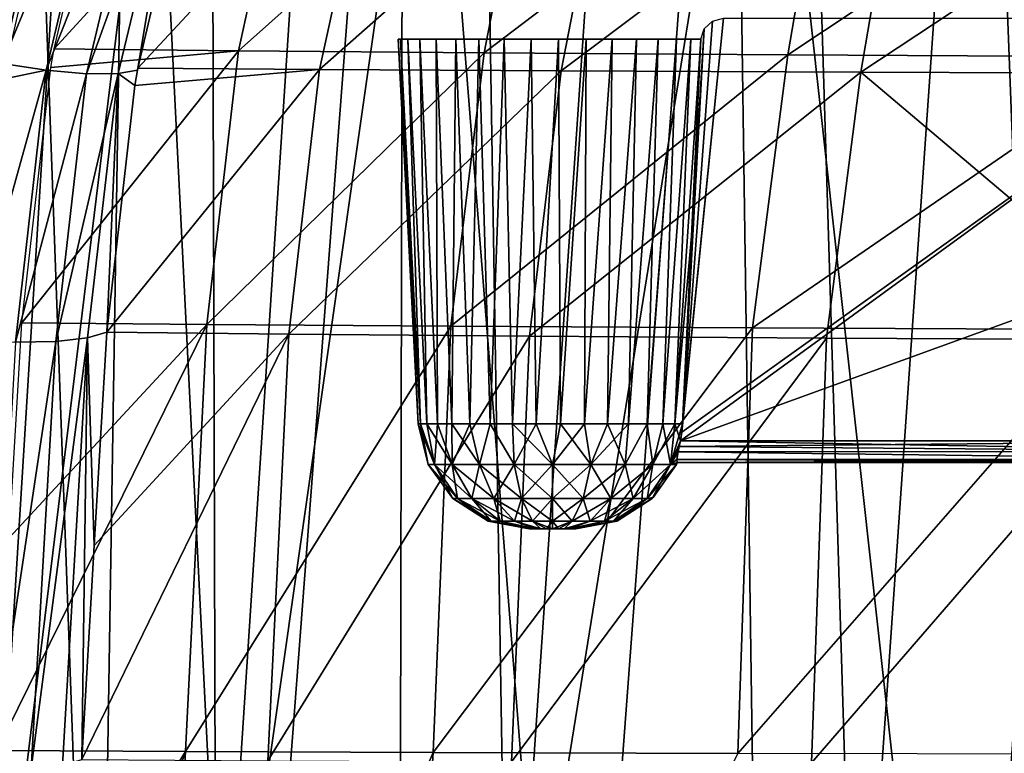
# Model space of a CAD drawing. Header units: millimetres. Extents: x -148 to 148, y -42 to 96.
# Tile 3 of 132: x -137 to -115, y -17 to 0. Entities that reach past the tile are written whole.
import ezdxf

# ---------------------------------------------------------------- set-up
doc = ezdxf.new("R2010")
doc.units = ezdxf.units.MM
doc.header["$LTSCALE"] = 127.314815
for name, color, linetype in [('146', 7, 'CONTINUOUS'), ('147', 7, 'CONTINUOUS'), ('148', 7, 'CONTINUOUS'), ('168', 7, 'CONTINUOUS'), ('174', 7, 'CONTINUOUS'), ('175', 7, 'CONTINUOUS'), ('188', 7, 'CONTINUOUS'), ('203', 7, 'CONTINUOUS'), ('206', 7, 'CONTINUOUS'), ('209', 7, 'CONTINUOUS'), ('210', 7, 'CONTINUOUS'), ('36', 7, 'CONTINUOUS'), ('43', 7, 'CONTINUOUS'), ('44', 7, 'CONTINUOUS'), ('90', 7, 'CONTINUOUS'), ('91', 7, 'CONTINUOUS'), ('92', 7, 'CONTINUOUS')]:
    doc.layers.add(name, color=color, linetype=linetype)

msp = doc.modelspace()

# ---------------------------------------------------------------- linework, layer by layer
at = {"layer": '146', "color": 40, "linetype": 'Continuous', "true_color": 0xfaa000}
for points in [[(-134.135, -31.5, -47.083), (-138.38, -31.5, -35.078), (-133.262, -16.508, -45.026), (-134.135, -31.5, -47.083)], [(-138.38, -31.5, -35.078), (-137.96, -24.195, -33.856), (-133.262, -16.508, -45.026), (-138.38, -31.5, -35.078)], [(-137.96, -24.195, -33.856), (-137.516, -16.487, -32.554), (-133.262, -16.508, -45.026), (-137.96, -24.195, -33.856)], [(-127.684, -16.53, -57.075), (-134.135, -31.5, -47.083), (-133.262, -16.508, -45.026), (-127.684, -16.53, -57.075)], [(-128.63, -31.5, -58.736), (-134.135, -31.5, -47.083), (-127.684, -16.53, -57.075), (-128.63, -31.5, -58.736)], [(-120.826, -16.552, -68.586), (-128.63, -31.5, -58.736), (-127.684, -16.53, -57.075), (-120.826, -16.552, -68.586)]]:
    msp.add_3dface(points, dxfattribs=at)
at = {"layer": '147', "color": 40, "linetype": 'Continuous', "true_color": 0xfaa000}
for points in [[(-137.239, -11.702, -31.739), (-136.954, -6.861, -30.911), (-132.788, -6.898, -43.445), (-137.239, -11.702, -31.739)], [(-133.262, -16.508, -45.026), (-137.516, -16.487, -32.554), (-132.788, -6.898, -43.445), (-133.262, -16.508, -45.026)], [(-137.516, -16.487, -32.554), (-137.239, -11.702, -31.739), (-132.788, -6.898, -43.445), (-137.516, -16.487, -32.554)], [(-127.287, -6.935, -55.563), (-133.262, -16.508, -45.026), (-132.788, -6.898, -43.445), (-127.287, -6.935, -55.563)], [(-127.684, -16.53, -57.075), (-133.262, -16.508, -45.026), (-127.287, -6.935, -55.563), (-127.684, -16.53, -57.075)], [(-120.494, -6.972, -67.145), (-127.684, -16.53, -57.075), (-127.287, -6.935, -55.563), (-120.494, -6.972, -67.145)], [(-120.826, -16.552, -68.586), (-127.684, -16.53, -57.075), (-120.494, -6.972, -67.145), (-120.826, -16.552, -68.586)], [(-112.462, -7.009, -78.076), (-120.826, -16.552, -68.586), (-120.494, -6.972, -67.145), (-112.462, -7.009, -78.076)], [(-112.739, -16.574, -79.445), (-120.826, -16.552, -68.586), (-112.462, -7.009, -78.076), (-112.739, -16.574, -79.445)]]:
    msp.add_3dface(points, dxfattribs=at)
at = {"layer": '148', "color": 40, "linetype": 'Continuous', "true_color": 0xfaa000}
for points in [[(-136.223, -0.691, -29.808), (-130.759, 5.276, -41.438), (-132.068, -0.736, -42.57), (-136.223, -0.691, -29.808)], [(-134.983, 4.583, -28.809), (-130.759, 5.276, -41.438), (-136.223, -0.691, -29.808), (-134.983, 4.583, -28.809)], [(-130.759, 5.276, -41.438), (-125.375, 5.235, -53.772), (-132.068, -0.736, -42.57), (-130.759, 5.276, -41.438)], [(-132.068, -0.736, -42.57), (-125.375, 5.235, -53.772), (-126.539, -0.781, -54.883), (-132.068, -0.736, -42.57)], [(-125.375, 5.235, -53.772), (-118.666, 5.194, -65.532), (-126.539, -0.781, -54.883), (-125.375, 5.235, -53.772)], [(-126.539, -0.781, -54.883), (-118.666, 5.194, -65.532), (-119.693, -0.826, -66.617), (-126.539, -0.781, -54.883)], [(-118.666, 5.194, -65.532), (-110.702, 5.153, -76.592), (-119.693, -0.826, -66.617), (-118.666, 5.194, -65.532)], [(-119.693, -0.826, -66.617), (-110.702, 5.153, -76.592), (-111.6, -0.871, -77.648), (-119.693, -0.826, -66.617)], [(-132.068, -0.736, -42.57), (-136.954, -6.861, -30.911), (-136.296, -1.106, -29.884), (-132.068, -0.736, -42.57)], [(-132.788, -6.898, -43.445), (-136.954, -6.861, -30.911), (-132.068, -0.736, -42.57), (-132.788, -6.898, -43.445)], [(-136.223, -0.691, -29.808), (-132.068, -0.736, -42.57), (-136.296, -1.106, -29.884), (-136.223, -0.691, -29.808)], [(-132.788, -6.898, -43.445), (-132.068, -0.736, -42.57), (-126.539, -0.781, -54.883), (-132.788, -6.898, -43.445)], [(-127.287, -6.935, -55.563), (-132.788, -6.898, -43.445), (-126.539, -0.781, -54.883), (-127.287, -6.935, -55.563)], [(-127.287, -6.935, -55.563), (-126.539, -0.781, -54.883), (-119.693, -0.826, -66.617), (-127.287, -6.935, -55.563)], [(-120.494, -6.972, -67.145), (-127.287, -6.935, -55.563), (-119.693, -0.826, -66.617), (-120.494, -6.972, -67.145)], [(-120.494, -6.972, -67.145), (-119.693, -0.826, -66.617), (-111.6, -0.871, -77.648), (-120.494, -6.972, -67.145)], [(-112.462, -7.009, -78.076), (-120.494, -6.972, -67.145), (-111.6, -0.871, -77.648), (-112.462, -7.009, -78.076)]]:
    msp.add_3dface(points, dxfattribs=at)
at = {"layer": '168', "color": 40, "linetype": 'Continuous', "true_color": 0xfaa000}
for points in [[(-140.665, -31.5, 44.071), (-135.252, -31.5, 56.771), (-137.048, 18.005, 45.095), (-140.665, -31.5, 44.071)], [(-135.252, -31.5, 56.771), (-134.477, 17.543, 51.353), (-137.048, 18.005, 45.095), (-135.252, -31.5, 56.771)], [(-135.252, -31.5, 56.771), (-132.022, -31.5, 62.952), (-134.477, 17.543, 51.353), (-135.252, -31.5, 56.771)], [(-132.022, -31.5, 62.952), (-128.354, 16.715, 63.443), (-134.477, 17.543, 51.353), (-132.022, -31.5, 62.952)], [(-132.022, -31.5, 62.952), (-128.449, -31.5, 69), (-128.354, 16.715, 63.443), (-132.022, -31.5, 62.952)], [(-128.449, -31.5, 69), (-124.534, -31.5, 74.9), (-128.354, 16.715, 63.443), (-128.449, -31.5, 69)], [(-124.534, -31.5, 74.9), (-120.964, 16.104, 74.892), (-128.354, 16.715, 63.443), (-124.534, -31.5, 74.9)], [(-124.534, -31.5, 74.9), (-120.284, -31.5, 80.635), (-120.964, 16.104, 74.892), (-124.534, -31.5, 74.9)], [(-120.284, -31.5, 80.635), (-115.704, -31.5, 86.19), (-120.964, 16.104, 74.892), (-120.284, -31.5, 80.635)], [(-115.704, -31.5, 86.19), (-112.374, 15.784, 85.596), (-120.964, 16.104, 74.892), (-115.704, -31.5, 86.19)], [(-115.704, -31.5, 86.19), (-110.8, -31.5, 91.548), (-112.374, 15.784, 85.596), (-115.704, -31.5, 86.19)]]:
    msp.add_3dface(points, dxfattribs=at)
at = {"layer": '174', "color": 40, "linetype": 'Continuous', "true_color": 0xfaa000}
for points in [[(-135.035, -7.065, -30.384), (-135.32, -11.875, -31.199), (-130.935, -7.112, -42.722), (-135.035, -7.065, -30.384)], [(-135.602, -16.689, -32.011), (-130.935, -7.112, -42.722), (-135.32, -11.875, -31.199), (-135.602, -16.689, -32.011)], [(-135.602, -16.689, -32.011), (-131.414, -16.718, -44.289), (-130.935, -7.112, -42.722), (-135.602, -16.689, -32.011)], [(-130.935, -7.112, -42.722), (-131.414, -16.718, -44.289), (-125.519, -7.157, -54.654), (-130.935, -7.112, -42.722)], [(-131.414, -16.718, -44.289), (-125.922, -16.744, -56.154), (-125.519, -7.157, -54.654), (-131.414, -16.718, -44.289)], [(-125.519, -7.157, -54.654), (-125.922, -16.744, -56.154), (-118.828, -7.201, -66.062), (-125.519, -7.157, -54.654)], [(-125.922, -16.744, -56.154), (-119.166, -16.769, -67.492), (-118.828, -7.201, -66.062), (-125.922, -16.744, -56.154)], [(-118.828, -7.201, -66.062), (-119.166, -16.769, -67.492), (-110.915, -7.242, -76.831), (-118.828, -7.201, -66.062)], [(-119.166, -16.769, -67.492), (-111.197, -16.791, -78.19), (-110.915, -7.242, -76.831), (-119.166, -16.769, -67.492)]]:
    msp.add_3dface(points, dxfattribs=at)
at = {"layer": '175', "color": 40, "linetype": 'Continuous', "true_color": 0xfaa000}
for points in [[(-134.337, -1.123, -29.304), (-128.98, 4.651, -40.771), (-133.142, 3.964, -28.333), (-134.337, -1.123, -29.304)], [(-130.245, -1.155, -41.864), (-128.98, 4.651, -40.771), (-134.337, -1.123, -29.304), (-130.245, -1.155, -41.864)], [(-123.667, 4.646, -52.913), (-128.98, 4.651, -40.771), (-130.245, -1.155, -41.864), (-123.667, 4.646, -52.913)], [(-124.799, -1.186, -53.985), (-123.667, 4.646, -52.913), (-130.245, -1.155, -41.864), (-124.799, -1.186, -53.985)], [(-117.05, 4.644, -64.49), (-123.667, 4.646, -52.913), (-124.799, -1.186, -53.985), (-117.05, 4.644, -64.49)], [(-118.054, -1.214, -65.539), (-117.05, 4.644, -64.49), (-124.799, -1.186, -53.985), (-118.054, -1.214, -65.539)], [(-109.196, 4.641, -75.38), (-117.05, 4.644, -64.49), (-118.054, -1.214, -65.539), (-109.196, 4.641, -75.38)], [(-110.08, -1.242, -76.403), (-109.196, 4.641, -75.38), (-118.054, -1.214, -65.539), (-110.08, -1.242, -76.403)], [(-135.035, -7.065, -30.384), (-130.245, -1.155, -41.864), (-134.405, -1.513, -29.376), (-135.035, -7.065, -30.384)], [(-135.035, -7.065, -30.384), (-130.935, -7.112, -42.722), (-130.245, -1.155, -41.864), (-135.035, -7.065, -30.384)], [(-134.405, -1.513, -29.376), (-134.337, -1.123, -29.304), (-134.345, -1.171, -29.313), (-134.405, -1.513, -29.376)], [(-130.245, -1.155, -41.864), (-134.337, -1.123, -29.304), (-134.405, -1.513, -29.376), (-130.245, -1.155, -41.864)], [(-130.935, -7.112, -42.722), (-124.799, -1.186, -53.985), (-130.245, -1.155, -41.864), (-130.935, -7.112, -42.722)], [(-130.935, -7.112, -42.722), (-125.519, -7.157, -54.654), (-124.799, -1.186, -53.985), (-130.935, -7.112, -42.722)], [(-125.519, -7.157, -54.654), (-118.054, -1.214, -65.539), (-124.799, -1.186, -53.985), (-125.519, -7.157, -54.654)], [(-125.519, -7.157, -54.654), (-118.828, -7.201, -66.062), (-118.054, -1.214, -65.539), (-125.519, -7.157, -54.654)], [(-118.828, -7.201, -66.062), (-110.915, -7.242, -76.831), (-118.054, -1.214, -65.539), (-118.828, -7.201, -66.062)], [(-110.915, -7.242, -76.831), (-110.08, -1.242, -76.403), (-118.054, -1.214, -65.539), (-110.915, -7.242, -76.831)]]:
    msp.add_3dface(points, dxfattribs=at)
at = {"layer": '188', "color": 40, "linetype": 'Continuous', "true_color": 0xfaa000}
for points in [[(-137.411, 17.959, 38.091), (-135.222, 17.493, 44.346), (-137.868, -25.154, 44.73), (-137.411, 17.959, 38.091)], [(-135.222, 17.493, 44.346), (-132.696, 17.036, 50.502), (-137.868, -25.154, 44.73), (-135.222, 17.493, 44.346)], [(-137.868, -25.154, 44.73), (-132.696, 17.036, 50.502), (-132.574, -25.154, 56.789), (-137.868, -25.154, 44.73)], [(-132.696, 17.036, 50.502), (-129.842, 16.605, 56.531), (-132.574, -25.154, 56.789), (-132.696, 17.036, 50.502)], [(-129.842, 16.605, 56.531), (-126.676, 16.216, 62.402), (-132.574, -25.154, 56.789), (-129.842, 16.605, 56.531)], [(-132.574, -25.154, 56.789), (-126.676, 16.216, 62.402), (-125.996, -25.154, 68.405), (-132.574, -25.154, 56.789)], [(-126.676, 16.216, 62.402), (-123.197, 15.882, 68.119), (-125.996, -25.154, 68.405), (-126.676, 16.216, 62.402)], [(-123.197, 15.882, 68.119), (-119.411, 15.611, 73.672), (-125.996, -25.154, 68.405), (-123.197, 15.882, 68.119)], [(-125.996, -25.154, 68.405), (-119.411, 15.611, 73.672), (-118.158, -25.154, 79.471), (-125.996, -25.154, 68.405)], [(-119.411, 15.611, 73.672), (-115.335, 15.412, 79.035), (-118.158, -25.154, 79.471), (-119.411, 15.611, 73.672)], [(-118.158, -25.154, 79.471), (-115.335, 15.412, 79.035), (-113.778, -25.154, 84.76), (-118.158, -25.154, 79.471)], [(-115.335, 15.412, 79.035), (-110.965, 15.293, 84.211), (-113.778, -25.154, 84.76), (-115.335, 15.412, 79.035)]]:
    msp.add_3dface(points, dxfattribs=at)
at = {"layer": '203', "color": 40, "linetype": 'Continuous', "true_color": 0xfaa000}
msp.add_3dface([(-137.313, -1.064, -29.154), (-137.741, 16.429, -26.22), (-135.987, 4.731, -28.063), (-137.313, -1.064, -29.154)], dxfattribs=at)
at = {"layer": '206', "color": 40, "linetype": 'Continuous', "true_color": 0xfaa000}
msp.add_3dface([(-136.155, 4.408, -26.097), (-138.191, 14.844, -24.49), (-137.393, -1.016, -27.118), (-136.155, 4.408, -26.097)], dxfattribs=at)
at = {"layer": '209', "color": 40, "linetype": 'Continuous', "true_color": 0xfaa000}
for points in [[(-134.981, 4.828, -26.097), (-137.393, -1.016, -27.118), (-136.402, -1.17, -27.244), (-134.981, 4.828, -26.097)], [(-136.155, 4.408, -26.097), (-137.393, -1.016, -27.118), (-134.981, 4.828, -26.097), (-136.155, 4.408, -26.097)], [(-134.091, 4.645, -26.556), (-134.981, 4.828, -26.097), (-136.402, -1.17, -27.244), (-134.091, 4.645, -26.556)], [(-135.499, -1.25, -27.69), (-134.091, 4.645, -26.556), (-136.402, -1.17, -27.244), (-135.499, -1.25, -27.69)], [(-133.386, 4.572, -27.287), (-134.091, 4.645, -26.556), (-135.499, -1.25, -27.69), (-133.386, 4.572, -27.287)], [(-134.786, -1.247, -28.406), (-133.386, 4.572, -27.287), (-135.499, -1.25, -27.69), (-134.786, -1.247, -28.406)], [(-134.345, -1.171, -29.313), (-133.386, 4.572, -27.287), (-134.786, -1.247, -28.406), (-134.345, -1.171, -29.313)], [(-134.345, -1.171, -29.313), (-134.337, -1.123, -29.304), (-133.386, 4.572, -27.287), (-134.345, -1.171, -29.313)], [(-134.337, -1.123, -29.304), (-133.142, 3.964, -28.333), (-133.386, 4.572, -27.287), (-134.337, -1.123, -29.304)], [(-137.393, -1.016, -27.118), (-137.456, -1.388, -27.186), (-136.402, -1.17, -27.244), (-137.393, -1.016, -27.118)], [(-137.456, -1.388, -27.186), (-138.101, -7.257, -28.222), (-136.402, -1.17, -27.244), (-137.456, -1.388, -27.186)], [(-136.402, -1.17, -27.244), (-138.101, -7.257, -28.222), (-137.098, -7.296, -28.338), (-136.402, -1.17, -27.244)], [(-135.499, -1.25, -27.69), (-136.402, -1.17, -27.244), (-137.098, -7.296, -28.338), (-135.499, -1.25, -27.69)], [(-136.188, -7.275, -28.774), (-135.499, -1.25, -27.69), (-137.098, -7.296, -28.338), (-136.188, -7.275, -28.774)], [(-134.786, -1.247, -28.406), (-135.499, -1.25, -27.69), (-136.188, -7.275, -28.774), (-134.786, -1.247, -28.406)], [(-135.474, -7.195, -29.483), (-134.786, -1.247, -28.406), (-136.188, -7.275, -28.774), (-135.474, -7.195, -29.483)], [(-135.035, -7.065, -30.384), (-134.786, -1.247, -28.406), (-135.474, -7.195, -29.483), (-135.035, -7.065, -30.384)], [(-135.035, -7.065, -30.384), (-134.405, -1.513, -29.376), (-134.786, -1.247, -28.406), (-135.035, -7.065, -30.384)], [(-134.405, -1.513, -29.376), (-134.345, -1.171, -29.313), (-134.786, -1.247, -28.406), (-134.405, -1.513, -29.376)]]:
    msp.add_3dface(points, dxfattribs=at)
at = {"layer": '210', "color": 40, "linetype": 'Continuous', "true_color": 0xfaa000}
for points in [[(-135.32, -11.875, -31.199), (-135.035, -7.065, -30.384), (-135.474, -7.195, -29.483), (-135.32, -11.875, -31.199)], [(-136.188, -7.275, -28.774), (-137.098, -7.296, -28.338), (-137.637, -16.916, -29.993), (-136.188, -7.275, -28.774)], [(-136.742, -16.893, -30.428), (-136.188, -7.275, -28.774), (-137.637, -16.916, -29.993), (-136.742, -16.893, -30.428)], [(-136.038, -16.815, -31.126), (-135.474, -7.195, -29.483), (-136.742, -16.893, -30.428), (-136.038, -16.815, -31.126)], [(-135.474, -7.195, -29.483), (-136.188, -7.275, -28.774), (-136.742, -16.893, -30.428), (-135.474, -7.195, -29.483)], [(-135.602, -16.689, -32.011), (-135.474, -7.195, -29.483), (-136.038, -16.815, -31.126), (-135.602, -16.689, -32.011)], [(-135.602, -16.689, -32.011), (-135.32, -11.875, -31.199), (-135.474, -7.195, -29.483), (-135.602, -16.689, -32.011)]]:
    msp.add_3dface(points, dxfattribs=at)
at = {"layer": '36', "linetype": 'Continuous'}
for points in [[(-128.42, -0.474, -0.619), (-128.021, -9.131), (-128.475, -0.474), (-128.42, -0.474, -0.619)], [(-128.021, -9.131), (-127.972, -9.131, 0.545), (-128.475, -0.474), (-128.021, -9.131)], [(-128.475, -0.474), (-127.972, -9.131, 0.545), (-128.42, -0.474, 0.619), (-128.475, -0.474)], [(-128.255, -0.474, -1.218), (-127.972, -9.131, -0.545), (-128.42, -0.474, -0.619), (-128.255, -0.474, -1.218)], [(-128.42, -0.474, 0.619), (-127.972, -9.131, 0.545), (-128.255, -0.474, 1.218), (-128.42, -0.474, 0.619)], [(-127.972, -9.131, -0.545), (-128.021, -9.131), (-128.42, -0.474, -0.619), (-127.972, -9.131, -0.545)], [(-127.825, -9.131, -1.071), (-127.972, -9.131, -0.545), (-128.255, -0.474, -1.218), (-127.825, -9.131, -1.071)], [(-127.986, -0.474, -1.778), (-127.825, -9.131, -1.071), (-128.255, -0.474, -1.218), (-127.986, -0.474, -1.778)], [(-127.972, -9.131, 0.545), (-127.825, -9.131, 1.071), (-128.255, -0.474, 1.218), (-127.972, -9.131, 0.545)], [(-128.255, -0.474, 1.218), (-127.825, -9.131, 1.071), (-127.986, -0.474, 1.778), (-128.255, -0.474, 1.218)], [(-127.586, -9.131, -1.563), (-127.825, -9.131, -1.071), (-127.986, -0.474, -1.778), (-127.586, -9.131, -1.563)], [(-127.986, -0.474, 1.778), (-127.586, -9.131, 1.563), (-127.621, -0.474, 2.282), (-127.986, -0.474, 1.778)], [(-127.621, -0.474, -2.282), (-127.586, -9.131, -1.563), (-127.986, -0.474, -1.778), (-127.621, -0.474, -2.282)], [(-127.825, -9.131, 1.071), (-127.586, -9.131, 1.563), (-127.986, -0.474, 1.778), (-127.825, -9.131, 1.071)], [(-127.262, -9.131, -2.004), (-127.586, -9.131, -1.563), (-127.621, -0.474, -2.282), (-127.262, -9.131, -2.004)], [(-127.173, -0.474, -2.712), (-127.262, -9.131, -2.004), (-127.621, -0.474, -2.282), (-127.173, -0.474, -2.712)], [(-127.621, -0.474, 2.282), (-127.262, -9.131, 2.004), (-127.173, -0.474, 2.712), (-127.621, -0.474, 2.282)], [(-127.586, -9.131, 1.563), (-127.262, -9.131, 2.004), (-127.621, -0.474, 2.282), (-127.586, -9.131, 1.563)], [(-126.863, -9.131, -2.379), (-127.262, -9.131, -2.004), (-127.173, -0.474, -2.712), (-126.863, -9.131, -2.379)], [(-127.262, -9.131, 2.004), (-126.863, -9.131, 2.379), (-127.173, -0.474, 2.712), (-127.262, -9.131, 2.004)], [(-126.655, -0.474, -3.056), (-126.863, -9.131, -2.379), (-127.173, -0.474, -2.712), (-126.655, -0.474, -3.056)], [(-127.173, -0.474, 2.712), (-126.863, -9.131, 2.379), (-126.655, -0.474, 3.056), (-127.173, -0.474, 2.712)], [(-126.404, -9.131, -2.675), (-126.863, -9.131, -2.379), (-126.655, -0.474, -3.056), (-126.404, -9.131, -2.675)], [(-126.863, -9.131, 2.379), (-126.404, -9.131, 2.675), (-126.655, -0.474, 3.056), (-126.863, -9.131, 2.379)], [(-126.085, -0.474, -3.302), (-126.404, -9.131, -2.675), (-126.655, -0.474, -3.056), (-126.085, -0.474, -3.302)], [(-126.655, -0.474, 3.056), (-126.404, -9.131, 2.675), (-126.085, -0.474, 3.302), (-126.655, -0.474, 3.056)], [(-125.899, -9.131, -2.885), (-126.404, -9.131, -2.675), (-126.085, -0.474, -3.302), (-125.899, -9.131, -2.885)], [(-126.404, -9.131, 2.675), (-125.899, -9.131, 2.885), (-126.085, -0.474, 3.302), (-126.404, -9.131, 2.675)], [(-125.479, -0.474, -3.442), (-125.899, -9.131, -2.885), (-126.085, -0.474, -3.302), (-125.479, -0.474, -3.442)], [(-126.085, -0.474, 3.302), (-125.899, -9.131, 2.885), (-125.479, -0.474, 3.442), (-126.085, -0.474, 3.302)], [(-125.364, -9.131, -2.999), (-125.899, -9.131, -2.885), (-125.479, -0.474, -3.442), (-125.364, -9.131, -2.999)], [(-125.899, -9.131, 2.885), (-125.364, -9.131, 2.999), (-125.479, -0.474, 3.442), (-125.899, -9.131, 2.885)], [(-124.859, -0.474, -3.472), (-125.364, -9.131, -2.999), (-125.479, -0.474, -3.442), (-124.859, -0.474, -3.472)], [(-125.479, -0.474, 3.442), (-125.364, -9.131, 2.999), (-124.859, -0.474, 3.472), (-125.479, -0.474, 3.442)], [(-124.817, -9.131, -3.016), (-125.364, -9.131, -2.999), (-124.859, -0.474, -3.472), (-124.817, -9.131, -3.016)], [(-125.364, -9.131, 2.999), (-124.817, -9.131, 3.016), (-124.859, -0.474, 3.472), (-125.364, -9.131, 2.999)], [(-124.242, -0.474, -3.392), (-124.817, -9.131, -3.016), (-124.859, -0.474, -3.472), (-124.242, -0.474, -3.392)], [(-124.859, -0.474, 3.472), (-124.817, -9.131, 3.016), (-124.242, -0.474, 3.392), (-124.859, -0.474, 3.472)], [(-124.277, -9.131, -2.934), (-124.817, -9.131, -3.016), (-124.242, -0.474, -3.392), (-124.277, -9.131, -2.934)], [(-124.817, -9.131, 3.016), (-124.277, -9.131, 2.934), (-124.242, -0.474, 3.392), (-124.817, -9.131, 3.016)], [(-123.651, -0.474, -3.202), (-124.277, -9.131, -2.934), (-124.242, -0.474, -3.392), (-123.651, -0.474, -3.202)], [(-123.76, -9.131, -2.755), (-124.277, -9.131, -2.934), (-123.651, -0.474, -3.202), (-123.76, -9.131, -2.755)], [(-124.277, -9.131, 2.934), (-123.76, -9.131, 2.755), (-123.651, -0.474, 3.202), (-124.277, -9.131, 2.934)], [(-124.242, -0.474, 3.392), (-124.277, -9.131, 2.934), (-123.651, -0.474, 3.202), (-124.242, -0.474, 3.392)], [(-123.102, -0.474, -2.911), (-123.76, -9.131, -2.755), (-123.651, -0.474, -3.202), (-123.102, -0.474, -2.911)], [(-123.283, -9.131, -2.486), (-123.76, -9.131, -2.755), (-123.102, -0.474, -2.911), (-123.283, -9.131, -2.486)], [(-123.76, -9.131, 2.755), (-123.283, -9.131, 2.486), (-123.102, -0.474, 2.911), (-123.76, -9.131, 2.755)], [(-123.651, -0.474, 3.202), (-123.76, -9.131, 2.755), (-123.102, -0.474, 2.911), (-123.651, -0.474, 3.202)], [(-122.614, -0.474, -2.526), (-123.283, -9.131, -2.486), (-123.102, -0.474, -2.911), (-122.614, -0.474, -2.526)], [(-122.863, -9.131, -2.136), (-123.283, -9.131, -2.486), (-122.614, -0.474, -2.526), (-122.863, -9.131, -2.136)], [(-123.102, -0.474, 2.911), (-123.283, -9.131, 2.486), (-122.614, -0.474, 2.526), (-123.102, -0.474, 2.911)], [(-123.283, -9.131, 2.486), (-122.863, -9.131, 2.136), (-122.614, -0.474, 2.526), (-123.283, -9.131, 2.486)], [(-122.202, -0.474, -2.061), (-122.863, -9.131, -2.136), (-122.614, -0.474, -2.526), (-122.202, -0.474, -2.061)], [(-122.513, -9.131, -1.716), (-122.863, -9.131, -2.136), (-122.202, -0.474, -2.061), (-122.513, -9.131, -1.716)], [(-122.863, -9.131, 2.136), (-122.513, -9.131, 1.716), (-122.202, -0.474, 2.061), (-122.863, -9.131, 2.136)], [(-122.614, -0.474, 2.526), (-122.863, -9.131, 2.136), (-122.202, -0.474, 2.061), (-122.614, -0.474, 2.526)], [(-122.245, -9.131, -1.24), (-122.513, -9.131, -1.716), (-121.88, -0.474, -1.53), (-122.245, -9.131, -1.24)], [(-121.88, -0.474, -1.53), (-122.513, -9.131, -1.716), (-122.202, -0.474, -2.061), (-121.88, -0.474, -1.53)], [(-122.202, -0.474, 2.061), (-122.513, -9.131, 1.716), (-121.88, -0.474, 1.53), (-122.202, -0.474, 2.061)], [(-122.513, -9.131, 1.716), (-122.245, -9.131, 1.24), (-121.88, -0.474, 1.53), (-122.513, -9.131, 1.716)], [(-122.245, -9.131, 1.24), (-121.657, -0.474, 0.949), (-121.88, -0.474, 1.53), (-122.245, -9.131, 1.24)], [(-121.866, -4.905, 0.833), (-121.657, -0.474, 0.949), (-122.245, -9.131, 1.24), (-121.866, -4.905, 0.833)], [(-121.657, -0.474, -0.949), (-122.245, -9.131, -1.24), (-121.88, -0.474, -1.53), (-121.657, -0.474, -0.949)], [(-121.866, -4.905, -0.833), (-122.245, -9.131, -1.24), (-121.657, -0.474, -0.949), (-121.866, -4.905, -0.833)], [(-122.066, -9.131, -0.723), (-122.245, -9.131, -1.24), (-121.866, -4.905, -0.833), (-122.066, -9.131, -0.723)], [(-122.066, -9.131, 0.723), (-121.866, -4.905, 0.833), (-122.245, -9.131, 1.24), (-122.066, -9.131, 0.723)]]:
    msp.add_3dface(points, dxfattribs=at)
at = {"layer": '43', "linetype": 'Continuous'}
for points in [[(-128.021, -9.131), (-127.972, -9.131, -0.545), (-127.795, -10.047), (-128.021, -9.131)], [(-127.795, -10.047), (-127.972, -9.131, -0.545), (-127.658, -10.047, -0.864), (-127.795, -10.047)], [(-127.972, -9.131, -0.545), (-127.825, -9.131, -1.071), (-127.658, -10.047, -0.864), (-127.972, -9.131, -0.545)], [(-127.825, -9.131, -1.071), (-127.586, -9.131, -1.563), (-127.658, -10.047, -0.864), (-127.825, -9.131, -1.071)], [(-127.658, -10.047, -0.864), (-127.586, -9.131, -1.563), (-127.261, -10.047, -1.643), (-127.658, -10.047, -0.864)], [(-127.586, -9.131, -1.563), (-127.262, -9.131, -2.004), (-127.261, -10.047, -1.643), (-127.586, -9.131, -1.563)], [(-127.262, -9.131, -2.004), (-126.863, -9.131, -2.379), (-127.261, -10.047, -1.643), (-127.262, -9.131, -2.004)], [(-127.261, -10.047, -1.643), (-126.863, -9.131, -2.379), (-126.643, -10.047, -2.261), (-127.261, -10.047, -1.643)], [(-126.863, -9.131, -2.379), (-126.404, -9.131, -2.675), (-126.643, -10.047, -2.261), (-126.863, -9.131, -2.379)], [(-126.643, -10.047, -2.261), (-126.404, -9.131, -2.675), (-125.864, -10.047, -2.658), (-126.643, -10.047, -2.261)], [(-126.404, -9.131, -2.675), (-125.899, -9.131, -2.885), (-125.864, -10.047, -2.658), (-126.404, -9.131, -2.675)], [(-125.899, -9.131, -2.885), (-125.364, -9.131, -2.999), (-125.864, -10.047, -2.658), (-125.899, -9.131, -2.885)], [(-125.864, -10.047, -2.658), (-125.364, -9.131, -2.999), (-125, -10.047, -2.795), (-125.864, -10.047, -2.658)], [(-125.364, -9.131, -2.999), (-124.817, -9.131, -3.016), (-125, -10.047, -2.795), (-125.364, -9.131, -2.999)], [(-124.817, -9.131, -3.016), (-124.277, -9.131, -2.934), (-125, -10.047, -2.795), (-124.817, -9.131, -3.016)], [(-125, -10.047, -2.795), (-124.277, -9.131, -2.934), (-124.136, -10.047, -2.658), (-125, -10.047, -2.795)], [(-124.277, -9.131, -2.934), (-123.76, -9.131, -2.755), (-124.136, -10.047, -2.658), (-124.277, -9.131, -2.934)], [(-123.76, -9.131, -2.755), (-123.283, -9.131, -2.486), (-124.136, -10.047, -2.658), (-123.76, -9.131, -2.755)], [(-124.136, -10.047, -2.658), (-123.283, -9.131, -2.486), (-123.357, -10.047, -2.261), (-124.136, -10.047, -2.658)], [(-123.283, -9.131, -2.486), (-122.863, -9.131, -2.136), (-123.357, -10.047, -2.261), (-123.283, -9.131, -2.486)], [(-123.357, -10.047, -2.261), (-122.863, -9.131, -2.136), (-122.739, -10.047, -1.643), (-123.357, -10.047, -2.261)], [(-122.863, -9.131, -2.136), (-122.513, -9.131, -1.716), (-122.739, -10.047, -1.643), (-122.863, -9.131, -2.136)], [(-122.739, -10.047, -1.643), (-122.245, -9.131, -1.24), (-122.342, -10.047, -0.864), (-122.739, -10.047, -1.643)], [(-122.513, -9.131, -1.716), (-122.245, -9.131, -1.24), (-122.739, -10.047, -1.643), (-122.513, -9.131, -1.716)], [(-122.245, -9.131, -1.24), (-122.066, -9.131, -0.723), (-122.342, -10.047, -0.864), (-122.245, -9.131, -1.24)], [(-122.066, -9.131, -0.723), (-122.115, -9.513, -0.713), (-122.342, -10.047, -0.864), (-122.066, -9.131, -0.723)], [(-122.115, -9.513, -0.713), (-122.066, -9.131, -0.723), (-122.083, -9.323, -0.718), (-122.115, -9.513, -0.713)], [(-122.115, -9.513, -0.713), (-122.142, -9.645, -0.691), (-122.342, -10.047, -0.864), (-122.115, -9.513, -0.713)], [(-122.142, -9.645, -0.691), (-122.166, -9.765, -0.637), (-122.342, -10.047, -0.864), (-122.142, -9.645, -0.691)], [(-122.166, -9.765, -0.637), (-122.194, -9.938, -0.454), (-122.342, -10.047, -0.864), (-122.166, -9.765, -0.637)], [(-122.194, -9.938, -0.454), (-122.192, -10, -0.213), (-122.342, -10.047, -0.864), (-122.194, -9.938, -0.454)], [(-127.795, -10.047), (-127.658, -10.047, -0.864), (-127.245, -10.814), (-127.795, -10.047)], [(-127.245, -10.814), (-127.658, -10.047, -0.864), (-127.135, -10.814, -0.694), (-127.245, -10.814)], [(-127.658, -10.047, -0.864), (-127.261, -10.047, -1.643), (-127.135, -10.814, -0.694), (-127.658, -10.047, -0.864)], [(-127.261, -10.047, -1.643), (-126.816, -10.814, -1.32), (-127.135, -10.814, -0.694), (-127.261, -10.047, -1.643)], [(-127.261, -10.047, -1.643), (-126.643, -10.047, -2.261), (-126.816, -10.814, -1.32), (-127.261, -10.047, -1.643)], [(-126.643, -10.047, -2.261), (-126.32, -10.814, -1.816), (-126.816, -10.814, -1.32), (-126.643, -10.047, -2.261)], [(-126.643, -10.047, -2.261), (-125.864, -10.047, -2.658), (-126.32, -10.814, -1.816), (-126.643, -10.047, -2.261)], [(-125.864, -10.047, -2.658), (-125.694, -10.814, -2.135), (-126.32, -10.814, -1.816), (-125.864, -10.047, -2.658)], [(-125.864, -10.047, -2.658), (-125, -10.047, -2.795), (-125.694, -10.814, -2.135), (-125.864, -10.047, -2.658)], [(-125, -10.047, -2.795), (-125, -10.814, -2.245), (-125.694, -10.814, -2.135), (-125, -10.047, -2.795)], [(-124.136, -10.047, -2.658), (-124.306, -10.814, -2.135), (-125, -10.814, -2.245), (-124.136, -10.047, -2.658)], [(-125, -10.047, -2.795), (-124.136, -10.047, -2.658), (-125, -10.814, -2.245), (-125, -10.047, -2.795)], [(-124.136, -10.047, -2.658), (-123.357, -10.047, -2.261), (-124.306, -10.814, -2.135), (-124.136, -10.047, -2.658)], [(-123.357, -10.047, -2.261), (-123.68, -10.814, -1.816), (-124.306, -10.814, -2.135), (-123.357, -10.047, -2.261)], [(-123.357, -10.047, -2.261), (-122.739, -10.047, -1.643), (-123.68, -10.814, -1.816), (-123.357, -10.047, -2.261)], [(-122.739, -10.047, -1.643), (-123.184, -10.814, -1.32), (-123.68, -10.814, -1.816), (-122.739, -10.047, -1.643)], [(-122.342, -10.047, -0.864), (-122.865, -10.814, -0.694), (-123.184, -10.814, -1.32), (-122.342, -10.047, -0.864)], [(-122.739, -10.047, -1.643), (-122.342, -10.047, -0.864), (-123.184, -10.814, -1.32), (-122.739, -10.047, -1.643)], [(-122.865, -10.814, -0.694), (-122.205, -10.047), (-122.73, -10.79), (-122.865, -10.814, -0.694)], [(-122.342, -10.047, -0.864), (-122.205, -10.047), (-122.865, -10.814, -0.694), (-122.342, -10.047, -0.864)], [(-122.184, -10), (-122.342, -10.047, -0.864), (-122.186, -10, -0.107), (-122.184, -10)], [(-122.205, -10.047), (-122.342, -10.047, -0.864), (-122.184, -10), (-122.205, -10.047)], [(-122.342, -10.047, -0.864), (-122.192, -10, -0.213), (-122.186, -10, -0.107), (-122.342, -10.047, -0.864)], [(-126.45, -11.323), (-127.245, -10.814), (-127.135, -10.814, -0.694), (-126.45, -11.323)], [(-126.379, -11.323, -0.448), (-126.45, -11.323), (-127.135, -10.814, -0.694), (-126.379, -11.323, -0.448)], [(-126.816, -10.814, -1.32), (-126.379, -11.323, -0.448), (-127.135, -10.814, -0.694), (-126.816, -10.814, -1.32)], [(-126.32, -10.814, -1.816), (-126.173, -11.323, -0.852), (-126.816, -10.814, -1.32), (-126.32, -10.814, -1.816)], [(-126.173, -11.323, -0.852), (-126.379, -11.323, -0.448), (-126.816, -10.814, -1.32), (-126.173, -11.323, -0.852)], [(-125.852, -11.323, -1.173), (-126.173, -11.323, -0.852), (-126.32, -10.814, -1.816), (-125.852, -11.323, -1.173)], [(-125.694, -10.814, -2.135), (-125.852, -11.323, -1.173), (-126.32, -10.814, -1.816), (-125.694, -10.814, -2.135)], [(-125.448, -11.323, -1.379), (-125.852, -11.323, -1.173), (-125.694, -10.814, -2.135), (-125.448, -11.323, -1.379)], [(-125, -10.814, -2.245), (-125.448, -11.323, -1.379), (-125.694, -10.814, -2.135), (-125, -10.814, -2.245)], [(-125, -11.323, -1.45), (-125.448, -11.323, -1.379), (-125, -10.814, -2.245), (-125, -11.323, -1.45)], [(-124.306, -10.814, -2.135), (-125, -11.323, -1.45), (-125, -10.814, -2.245), (-124.306, -10.814, -2.135)], [(-124.552, -11.323, -1.379), (-125, -11.323, -1.45), (-124.306, -10.814, -2.135), (-124.552, -11.323, -1.379)], [(-124.148, -11.323, -1.173), (-124.552, -11.323, -1.379), (-123.68, -10.814, -1.816), (-124.148, -11.323, -1.173)], [(-123.68, -10.814, -1.816), (-124.552, -11.323, -1.379), (-124.306, -10.814, -2.135), (-123.68, -10.814, -1.816)], [(-123.827, -11.323, -0.852), (-124.148, -11.323, -1.173), (-123.184, -10.814, -1.32), (-123.827, -11.323, -0.852)], [(-123.184, -10.814, -1.32), (-124.148, -11.323, -1.173), (-123.68, -10.814, -1.816), (-123.184, -10.814, -1.32)], [(-123.621, -11.323, -0.448), (-123.827, -11.323, -0.852), (-122.865, -10.814, -0.694), (-123.621, -11.323, -0.448)], [(-122.865, -10.814, -0.694), (-123.827, -11.323, -0.852), (-123.184, -10.814, -1.32), (-122.865, -10.814, -0.694)], [(-123.533, -11.316), (-123.621, -11.323, -0.448), (-122.755, -10.814), (-123.533, -11.316)], [(-122.755, -10.814), (-123.621, -11.323, -0.448), (-122.865, -10.814, -0.694), (-122.755, -10.814)], [(-122.755, -10.814), (-122.865, -10.814, -0.694), (-122.73, -10.79), (-122.755, -10.814)], [(-126.379, -11.323, -0.448), (-125.525, -11.5), (-126.45, -11.323), (-126.379, -11.323, -0.448)], [(-126.173, -11.323, -0.852), (-125.455, -11.5, -0.262), (-126.379, -11.323, -0.448), (-126.173, -11.323, -0.852)], [(-125.455, -11.5, -0.262), (-125.507, -11.5, -0.136), (-126.379, -11.323, -0.448), (-125.455, -11.5, -0.262)], [(-125.507, -11.5, -0.136), (-125.525, -11.5), (-126.379, -11.323, -0.448), (-125.507, -11.5, -0.136)], [(-125.852, -11.323, -1.173), (-125.371, -11.5, -0.371), (-126.173, -11.323, -0.852), (-125.852, -11.323, -1.173)], [(-125.371, -11.5, -0.371), (-125.455, -11.5, -0.262), (-126.173, -11.323, -0.852), (-125.371, -11.5, -0.371)], [(-125.448, -11.323, -1.379), (-125.262, -11.5, -0.455), (-125.852, -11.323, -1.173), (-125.448, -11.323, -1.379)], [(-125.262, -11.5, -0.455), (-125.371, -11.5, -0.371), (-125.852, -11.323, -1.173), (-125.262, -11.5, -0.455)], [(-125, -11.323, -1.45), (-125.136, -11.5, -0.507), (-125.448, -11.323, -1.379), (-125, -11.323, -1.45)], [(-125.136, -11.5, -0.507), (-125.262, -11.5, -0.455), (-125.448, -11.323, -1.379), (-125.136, -11.5, -0.507)], [(-125, -11.5, -0.525), (-125.136, -11.5, -0.507), (-125, -11.323, -1.45), (-125, -11.5, -0.525)], [(-124.552, -11.323, -1.379), (-125, -11.5, -0.525), (-125, -11.323, -1.45), (-124.552, -11.323, -1.379)], [(-124.864, -11.5, -0.507), (-125, -11.5, -0.525), (-124.552, -11.323, -1.379), (-124.864, -11.5, -0.507)], [(-124.738, -11.5, -0.455), (-124.864, -11.5, -0.507), (-124.552, -11.323, -1.379), (-124.738, -11.5, -0.455)], [(-124.148, -11.323, -1.173), (-124.738, -11.5, -0.455), (-124.552, -11.323, -1.379), (-124.148, -11.323, -1.173)], [(-124.629, -11.5, -0.371), (-124.738, -11.5, -0.455), (-124.148, -11.323, -1.173), (-124.629, -11.5, -0.371)], [(-124.545, -11.5, -0.262), (-124.629, -11.5, -0.371), (-123.827, -11.323, -0.852), (-124.545, -11.5, -0.262)], [(-123.827, -11.323, -0.852), (-124.629, -11.5, -0.371), (-124.148, -11.323, -1.173), (-123.827, -11.323, -0.852)], [(-124.493, -11.5, -0.136), (-124.545, -11.5, -0.262), (-123.621, -11.323, -0.448), (-124.493, -11.5, -0.136)], [(-123.621, -11.323, -0.448), (-124.545, -11.5, -0.262), (-123.827, -11.323, -0.852), (-123.621, -11.323, -0.448)], [(-124.475, -11.5), (-124.493, -11.5, -0.136), (-123.55, -11.323), (-124.475, -11.5)], [(-123.55, -11.323), (-124.493, -11.5, -0.136), (-123.621, -11.323, -0.448), (-123.55, -11.323)], [(-123.55, -11.323), (-123.621, -11.323, -0.448), (-123.533, -11.316), (-123.55, -11.323)]]:
    msp.add_3dface(points, dxfattribs=at)
at = {"layer": '44', "linetype": 'Continuous'}
for points in [[(-128.021, -9.131), (-127.795, -10.047), (-127.658, -10.047, 0.864), (-128.021, -9.131)], [(-127.972, -9.131, 0.545), (-128.021, -9.131), (-127.658, -10.047, 0.864), (-127.972, -9.131, 0.545)], [(-127.825, -9.131, 1.071), (-127.972, -9.131, 0.545), (-127.658, -10.047, 0.864), (-127.825, -9.131, 1.071)], [(-127.261, -10.047, 1.643), (-127.825, -9.131, 1.071), (-127.658, -10.047, 0.864), (-127.261, -10.047, 1.643)], [(-127.586, -9.131, 1.563), (-127.825, -9.131, 1.071), (-127.261, -10.047, 1.643), (-127.586, -9.131, 1.563)], [(-127.262, -9.131, 2.004), (-127.586, -9.131, 1.563), (-127.261, -10.047, 1.643), (-127.262, -9.131, 2.004)], [(-126.643, -10.047, 2.261), (-127.262, -9.131, 2.004), (-127.261, -10.047, 1.643), (-126.643, -10.047, 2.261)], [(-126.863, -9.131, 2.379), (-127.262, -9.131, 2.004), (-126.643, -10.047, 2.261), (-126.863, -9.131, 2.379)], [(-126.404, -9.131, 2.675), (-126.863, -9.131, 2.379), (-126.643, -10.047, 2.261), (-126.404, -9.131, 2.675)], [(-125.864, -10.047, 2.658), (-126.404, -9.131, 2.675), (-126.643, -10.047, 2.261), (-125.864, -10.047, 2.658)], [(-125.899, -9.131, 2.885), (-126.404, -9.131, 2.675), (-125.864, -10.047, 2.658), (-125.899, -9.131, 2.885)], [(-125, -10.047, 2.795), (-125.899, -9.131, 2.885), (-125.864, -10.047, 2.658), (-125, -10.047, 2.795)], [(-125.364, -9.131, 2.999), (-125.899, -9.131, 2.885), (-125, -10.047, 2.795), (-125.364, -9.131, 2.999)], [(-124.817, -9.131, 3.016), (-125.364, -9.131, 2.999), (-125, -10.047, 2.795), (-124.817, -9.131, 3.016)], [(-124.136, -10.047, 2.658), (-124.817, -9.131, 3.016), (-125, -10.047, 2.795), (-124.136, -10.047, 2.658)], [(-124.277, -9.131, 2.934), (-124.817, -9.131, 3.016), (-124.136, -10.047, 2.658), (-124.277, -9.131, 2.934)], [(-123.76, -9.131, 2.755), (-124.277, -9.131, 2.934), (-124.136, -10.047, 2.658), (-123.76, -9.131, 2.755)], [(-123.357, -10.047, 2.261), (-123.76, -9.131, 2.755), (-124.136, -10.047, 2.658), (-123.357, -10.047, 2.261)], [(-123.283, -9.131, 2.486), (-123.76, -9.131, 2.755), (-123.357, -10.047, 2.261), (-123.283, -9.131, 2.486)], [(-122.739, -10.047, 1.643), (-122.863, -9.131, 2.136), (-123.357, -10.047, 2.261), (-122.739, -10.047, 1.643)], [(-122.863, -9.131, 2.136), (-123.283, -9.131, 2.486), (-123.357, -10.047, 2.261), (-122.863, -9.131, 2.136)], [(-122.513, -9.131, 1.716), (-122.863, -9.131, 2.136), (-122.739, -10.047, 1.643), (-122.513, -9.131, 1.716)], [(-122.342, -10.047, 0.864), (-122.513, -9.131, 1.716), (-122.739, -10.047, 1.643), (-122.342, -10.047, 0.864)], [(-122.245, -9.131, 1.24), (-122.513, -9.131, 1.716), (-122.342, -10.047, 0.864), (-122.245, -9.131, 1.24)], [(-122.115, -9.513, 0.713), (-122.245, -9.131, 1.24), (-122.342, -10.047, 0.864), (-122.115, -9.513, 0.713)], [(-122.066, -9.131, 0.723), (-122.245, -9.131, 1.24), (-122.115, -9.513, 0.713), (-122.066, -9.131, 0.723)], [(-122.083, -9.323, 0.718), (-122.066, -9.131, 0.723), (-122.115, -9.513, 0.713), (-122.083, -9.323, 0.718)], [(-122.142, -9.645, 0.691), (-122.115, -9.513, 0.713), (-122.342, -10.047, 0.864), (-122.142, -9.645, 0.691)], [(-122.166, -9.765, 0.637), (-122.142, -9.645, 0.691), (-122.342, -10.047, 0.864), (-122.166, -9.765, 0.637)], [(-122.194, -9.938, 0.454), (-122.166, -9.765, 0.637), (-122.342, -10.047, 0.864), (-122.194, -9.938, 0.454)], [(-122.192, -10, 0.213), (-122.194, -9.938, 0.454), (-122.342, -10.047, 0.864), (-122.192, -10, 0.213)], [(-127.658, -10.047, 0.864), (-127.795, -10.047), (-127.135, -10.814, 0.694), (-127.658, -10.047, 0.864)], [(-127.795, -10.047), (-127.245, -10.814), (-127.135, -10.814, 0.694), (-127.795, -10.047)], [(-127.658, -10.047, 0.864), (-127.135, -10.814, 0.694), (-126.816, -10.814, 1.32), (-127.658, -10.047, 0.864)], [(-127.261, -10.047, 1.643), (-127.658, -10.047, 0.864), (-126.816, -10.814, 1.32), (-127.261, -10.047, 1.643)], [(-127.261, -10.047, 1.643), (-126.816, -10.814, 1.32), (-126.32, -10.814, 1.816), (-127.261, -10.047, 1.643)], [(-126.643, -10.047, 2.261), (-127.261, -10.047, 1.643), (-126.32, -10.814, 1.816), (-126.643, -10.047, 2.261)], [(-126.643, -10.047, 2.261), (-126.32, -10.814, 1.816), (-125.694, -10.814, 2.135), (-126.643, -10.047, 2.261)], [(-125.864, -10.047, 2.658), (-126.643, -10.047, 2.261), (-125.694, -10.814, 2.135), (-125.864, -10.047, 2.658)], [(-125, -10.047, 2.795), (-125.864, -10.047, 2.658), (-125, -10.814, 2.245), (-125, -10.047, 2.795)], [(-125.864, -10.047, 2.658), (-125.694, -10.814, 2.135), (-125, -10.814, 2.245), (-125.864, -10.047, 2.658)], [(-125, -10.047, 2.795), (-125, -10.814, 2.245), (-124.306, -10.814, 2.135), (-125, -10.047, 2.795)], [(-124.136, -10.047, 2.658), (-125, -10.047, 2.795), (-124.306, -10.814, 2.135), (-124.136, -10.047, 2.658)], [(-124.136, -10.047, 2.658), (-124.306, -10.814, 2.135), (-123.68, -10.814, 1.816), (-124.136, -10.047, 2.658)], [(-123.357, -10.047, 2.261), (-124.136, -10.047, 2.658), (-123.68, -10.814, 1.816), (-123.357, -10.047, 2.261)], [(-123.357, -10.047, 2.261), (-123.68, -10.814, 1.816), (-123.184, -10.814, 1.32), (-123.357, -10.047, 2.261)], [(-122.739, -10.047, 1.643), (-123.357, -10.047, 2.261), (-123.184, -10.814, 1.32), (-122.739, -10.047, 1.643)], [(-122.739, -10.047, 1.643), (-123.184, -10.814, 1.32), (-122.865, -10.814, 0.694), (-122.739, -10.047, 1.643)], [(-122.755, -10.814), (-122.342, -10.047, 0.864), (-122.865, -10.814, 0.694), (-122.755, -10.814)], [(-122.342, -10.047, 0.864), (-122.739, -10.047, 1.643), (-122.865, -10.814, 0.694), (-122.342, -10.047, 0.864)], [(-122.755, -10.814), (-122.73, -10.79), (-122.342, -10.047, 0.864), (-122.755, -10.814)], [(-122.73, -10.79), (-122.205, -10.047), (-122.342, -10.047, 0.864), (-122.73, -10.79)], [(-122.205, -10.047), (-122.192, -10, 0.213), (-122.342, -10.047, 0.864), (-122.205, -10.047)], [(-122.205, -10.047), (-122.184, -10), (-122.186, -10, 0.107), (-122.205, -10.047)], [(-122.192, -10, 0.213), (-122.205, -10.047), (-122.186, -10, 0.107), (-122.192, -10, 0.213)], [(-127.245, -10.814), (-126.379, -11.323, 0.448), (-127.135, -10.814, 0.694), (-127.245, -10.814)], [(-127.245, -10.814), (-126.45, -11.323), (-126.379, -11.323, 0.448), (-127.245, -10.814)], [(-126.379, -11.323, 0.448), (-126.173, -11.323, 0.852), (-127.135, -10.814, 0.694), (-126.379, -11.323, 0.448)], [(-127.135, -10.814, 0.694), (-126.173, -11.323, 0.852), (-126.816, -10.814, 1.32), (-127.135, -10.814, 0.694)], [(-126.173, -11.323, 0.852), (-125.852, -11.323, 1.173), (-126.816, -10.814, 1.32), (-126.173, -11.323, 0.852)], [(-126.816, -10.814, 1.32), (-125.852, -11.323, 1.173), (-126.32, -10.814, 1.816), (-126.816, -10.814, 1.32)], [(-125.852, -11.323, 1.173), (-125.448, -11.323, 1.379), (-126.32, -10.814, 1.816), (-125.852, -11.323, 1.173)], [(-126.32, -10.814, 1.816), (-125.448, -11.323, 1.379), (-125.694, -10.814, 2.135), (-126.32, -10.814, 1.816)], [(-125.694, -10.814, 2.135), (-125, -11.323, 1.45), (-125, -10.814, 2.245), (-125.694, -10.814, 2.135)], [(-125.448, -11.323, 1.379), (-125, -11.323, 1.45), (-125.694, -10.814, 2.135), (-125.448, -11.323, 1.379)], [(-125, -11.323, 1.45), (-124.552, -11.323, 1.379), (-125, -10.814, 2.245), (-125, -11.323, 1.45)], [(-125, -10.814, 2.245), (-124.552, -11.323, 1.379), (-124.306, -10.814, 2.135), (-125, -10.814, 2.245)], [(-124.552, -11.323, 1.379), (-124.148, -11.323, 1.173), (-124.306, -10.814, 2.135), (-124.552, -11.323, 1.379)], [(-124.306, -10.814, 2.135), (-124.148, -11.323, 1.173), (-123.68, -10.814, 1.816), (-124.306, -10.814, 2.135)], [(-124.148, -11.323, 1.173), (-123.827, -11.323, 0.852), (-123.68, -10.814, 1.816), (-124.148, -11.323, 1.173)], [(-123.827, -11.323, 0.852), (-123.621, -11.323, 0.448), (-123.184, -10.814, 1.32), (-123.827, -11.323, 0.852)], [(-123.68, -10.814, 1.816), (-123.827, -11.323, 0.852), (-123.184, -10.814, 1.32), (-123.68, -10.814, 1.816)], [(-123.184, -10.814, 1.32), (-123.621, -11.323, 0.448), (-122.865, -10.814, 0.694), (-123.184, -10.814, 1.32)], [(-123.621, -11.323, 0.448), (-123.55, -11.323), (-122.865, -10.814, 0.694), (-123.621, -11.323, 0.448)], [(-123.55, -11.323), (-123.533, -11.316), (-122.865, -10.814, 0.694), (-123.55, -11.323)], [(-123.533, -11.316), (-122.755, -10.814), (-122.865, -10.814, 0.694), (-123.533, -11.316)], [(-126.45, -11.323), (-125.525, -11.5), (-125.507, -11.5, 0.136), (-126.45, -11.323)], [(-126.45, -11.323), (-125.507, -11.5, 0.136), (-126.379, -11.323, 0.448), (-126.45, -11.323)], [(-125.507, -11.5, 0.136), (-125.455, -11.5, 0.262), (-126.379, -11.323, 0.448), (-125.507, -11.5, 0.136)], [(-126.379, -11.323, 0.448), (-125.455, -11.5, 0.262), (-126.173, -11.323, 0.852), (-126.379, -11.323, 0.448)], [(-126.173, -11.323, 0.852), (-125.371, -11.5, 0.371), (-125.852, -11.323, 1.173), (-126.173, -11.323, 0.852)], [(-125.455, -11.5, 0.262), (-125.371, -11.5, 0.371), (-126.173, -11.323, 0.852), (-125.455, -11.5, 0.262)], [(-125.852, -11.323, 1.173), (-125.262, -11.5, 0.455), (-125.448, -11.323, 1.379), (-125.852, -11.323, 1.173)], [(-125.371, -11.5, 0.371), (-125.262, -11.5, 0.455), (-125.852, -11.323, 1.173), (-125.371, -11.5, 0.371)], [(-125.262, -11.5, 0.455), (-125.136, -11.5, 0.507), (-125.448, -11.323, 1.379), (-125.262, -11.5, 0.455)], [(-125.448, -11.323, 1.379), (-125, -11.5, 0.525), (-125, -11.323, 1.45), (-125.448, -11.323, 1.379)], [(-125.136, -11.5, 0.507), (-125, -11.5, 0.525), (-125.448, -11.323, 1.379), (-125.136, -11.5, 0.507)], [(-125, -11.323, 1.45), (-124.864, -11.5, 0.507), (-124.552, -11.323, 1.379), (-125, -11.323, 1.45)], [(-125, -11.5, 0.525), (-124.864, -11.5, 0.507), (-125, -11.323, 1.45), (-125, -11.5, 0.525)], [(-124.864, -11.5, 0.507), (-124.738, -11.5, 0.455), (-124.552, -11.323, 1.379), (-124.864, -11.5, 0.507)], [(-124.738, -11.5, 0.455), (-124.629, -11.5, 0.371), (-124.148, -11.323, 1.173), (-124.738, -11.5, 0.455)], [(-124.552, -11.323, 1.379), (-124.738, -11.5, 0.455), (-124.148, -11.323, 1.173), (-124.552, -11.323, 1.379)], [(-124.629, -11.5, 0.371), (-124.545, -11.5, 0.262), (-123.827, -11.323, 0.852), (-124.629, -11.5, 0.371)], [(-124.148, -11.323, 1.173), (-124.629, -11.5, 0.371), (-123.827, -11.323, 0.852), (-124.148, -11.323, 1.173)], [(-123.827, -11.323, 0.852), (-124.545, -11.5, 0.262), (-123.621, -11.323, 0.448), (-123.827, -11.323, 0.852)], [(-124.545, -11.5, 0.262), (-124.493, -11.5, 0.136), (-123.621, -11.323, 0.448), (-124.545, -11.5, 0.262)], [(-124.493, -11.5, 0.136), (-124.475, -11.5), (-123.621, -11.323, 0.448), (-124.493, -11.5, 0.136)], [(-124.475, -11.5), (-123.55, -11.323), (-123.621, -11.323, 0.448), (-124.475, -11.5)]]:
    msp.add_3dface(points, dxfattribs=at)
at = {"layer": '90', "linetype": 'Continuous'}
for points in [[(-109.041, 0, -0.962), (-108.705, -4.653, -0.84), (-122.115, -9.513, -0.713), (-109.041, 0, -0.962)], [(-109.041, 0, -0.962), (-122.115, -9.513, -0.713), (-122.083, -9.323, -0.718), (-109.041, 0, -0.962)], [(-122.083, -9.323, -0.718), (-122.066, -9.131, -0.723), (-121.144, 0, -0.962), (-122.083, -9.323, -0.718)], [(-109.041, 0, -0.962), (-122.083, -9.323, -0.718), (-121.144, 0, -0.962), (-109.041, 0, -0.962)], [(-121.144, 0, -0.962), (-122.066, -9.131, -0.723), (-121.397, -0.065, -0.96), (-121.144, 0, -0.962)], [(-121.397, -0.065, -0.96), (-122.066, -9.131, -0.723), (-121.583, -0.239, -0.956), (-121.397, -0.065, -0.96)], [(-122.066, -9.131, -0.723), (-121.866, -4.905, -0.833), (-121.583, -0.239, -0.956), (-122.066, -9.131, -0.723)], [(-121.866, -4.905, -0.833), (-121.657, -0.474, -0.949), (-121.583, -0.239, -0.956), (-121.866, -4.905, -0.833)], [(-108.705, -4.653, -0.84), (-108.356, -9.513, -0.713), (-122.115, -9.513, -0.713), (-108.705, -4.653, -0.84)]]:
    msp.add_3dface(points, dxfattribs=at)
at = {"layer": '91', "linetype": 'Continuous'}
for points in [[(-108.335, -9.758, -0.641), (-122.142, -9.645, -0.691), (-122.115, -9.513, -0.713), (-108.335, -9.758, -0.641)], [(-108.356, -9.513, -0.713), (-108.335, -9.758, -0.641), (-122.115, -9.513, -0.713), (-108.356, -9.513, -0.713)], [(-108.335, -9.758, -0.641), (-122.166, -9.765, -0.637), (-122.142, -9.645, -0.691), (-108.335, -9.758, -0.641)], [(-108.335, -9.758, -0.641), (-108.314, -9.935, -0.459), (-122.166, -9.765, -0.637), (-108.335, -9.758, -0.641)], [(-108.314, -9.935, -0.459), (-122.194, -9.938, -0.454), (-122.166, -9.765, -0.637), (-108.314, -9.935, -0.459)], [(-108.314, -9.935, -0.459), (-108.303, -10, -0.213), (-122.194, -9.938, -0.454), (-108.314, -9.935, -0.459)], [(-108.303, -10, -0.213), (-122.192, -10, -0.213), (-122.194, -9.938, -0.454), (-108.303, -10, -0.213)]]:
    msp.add_3dface(points, dxfattribs=at)
at = {"layer": '92', "linetype": 'Continuous'}
for points in [[(-108.356, -9.513, 0.713), (-122.115, -9.513, 0.713), (-122.142, -9.645, 0.691), (-108.356, -9.513, 0.713)], [(-108.335, -9.758, 0.641), (-108.356, -9.513, 0.713), (-122.142, -9.645, 0.691), (-108.335, -9.758, 0.641)], [(-108.335, -9.758, 0.641), (-122.142, -9.645, 0.691), (-122.166, -9.765, 0.637), (-108.335, -9.758, 0.641)], [(-108.314, -9.935, 0.459), (-108.335, -9.758, 0.641), (-122.166, -9.765, 0.637), (-108.314, -9.935, 0.459)], [(-108.314, -9.935, 0.459), (-122.166, -9.765, 0.637), (-122.194, -9.938, 0.454), (-108.314, -9.935, 0.459)], [(-108.314, -9.935, 0.459), (-122.194, -9.938, 0.454), (-122.192, -10, 0.213), (-108.314, -9.935, 0.459)], [(-108.303, -10, 0.213), (-108.314, -9.935, 0.459), (-122.192, -10, 0.213), (-108.303, -10, 0.213)]]:
    msp.add_3dface(points, dxfattribs=at)

doc.saveas('drawing.dxf')
